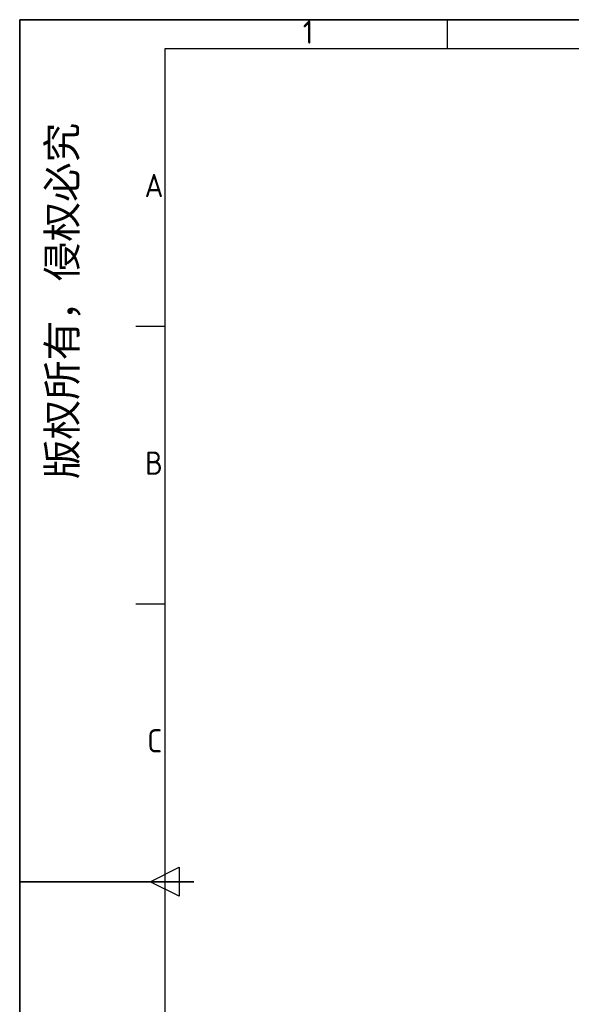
# Model space of a CAD drawing. Header units: millimetres. Extents: x 0 to 423, y 0 to 297.
# Tile 2 of 32: x 0 to 95, y 127 to 297. Entities that reach past the tile are written whole.
import ezdxf

# ---------------------------------------------------------------- set-up
doc = ezdxf.new("R2010")
doc.units = ezdxf.units.MM
doc.styles.add('SLDTEXTSTYLE1', font='ISOCP')
doc.styles.add('SLDTEXTSTYLE4', font='仿宋_GB2312', dxfattribs={"bigfont": 'bigfont'})

# ---------------------------------------------------------------- blocks, each defined once
blk = doc.blocks.new('SW_NOTE_0')
at = {"color": 0, "linetype": 'Continuous', "lineweight": 18, "insert": (1.81, 5.16), "char_height": 4, "attachment_point": 2, "style": 'SLDTEXTSTYLE1'}
blk.add_mtext('A', dxfattribs=at)
blk = doc.blocks.new('SW_NOTE_0_1')
at = {"color": 0, "linetype": 'Continuous', "lineweight": 18, "insert": (1.81, 5.16), "char_height": 4, "attachment_point": 2, "style": 'SLDTEXTSTYLE1'}
blk.add_mtext('B', dxfattribs=at)
blk = doc.blocks.new('SW_NOTE_0_2')
at = {"color": 0, "linetype": 'Continuous', "lineweight": 18, "insert": (1.94, 5.16), "char_height": 4, "attachment_point": 2, "style": 'SLDTEXTSTYLE1'}
blk.add_mtext('C', dxfattribs=at)
blk = doc.blocks.new('SW_NOTE_0_13')
at = {"color": 0, "linetype": 'Continuous', "lineweight": 18, "insert": (1.5, 5.16), "char_height": 4, "attachment_point": 2, "style": 'SLDTEXTSTYLE1'}
blk.add_mtext('1', dxfattribs=at)
blk = doc.blocks.new('GB_A3_A')
for p, q in [((10, 297), (0, 297)), ((0, 297), (0, 287))]:
    blk.add_line(p, q)
at = {"color": 3, "lineweight": 35, "true_color": 0x00ff00}
for p, q in [((0, 297), (420, 297)), ((0, 0), (0, 297)), ((20, 148.5), (30, 148.5))]:
    blk.add_line(p, q, dxfattribs=at)
at = {"color": 1, "lineweight": 25}
for p, q in [((73.75, 292), (73.75, 297)), ((25, 244.17), (20, 244.17)), ((25, 196.33), (20, 196.33)), ((22.5, 148.5), (27.5, 151)), ((27.5, 151), (27.5, 146)), ((27.5, 146), (22.5, 148.5))]:
    blk.add_line(p, q, dxfattribs=at)
at = {"lineweight": 25}
for p, q in [((415, 292), (25, 292)), ((25, 292), (25, 5))]:
    blk.add_line(p, q, dxfattribs=at)
at = {"color": 190, "linetype": 'Continuous', "lineweight": 18, "true_color": 0x8000ff}
for name, p in [('SW_NOTE_0_13', (48.21, 291.7)), ('SW_NOTE_0', (21.34, 265.28)), ('SW_NOTE_0_1', (21.34, 217.45)), ('SW_NOTE_0_2', (21.34, 169.62))]:
    blk.add_blockref(name, p, dxfattribs=at)

msp = doc.modelspace()

# ---------------------------------------------------------------- linework, layer by layer
at = {"color": 3, "linetype": 'Continuous', "lineweight": 35, "true_color": 0x00ff00}
msp.add_line((20, 148.5), (0, 148.5), dxfattribs=at)

# ---------------------------------------------------------------- block references
at = {"color": 7, "linetype": 'Continuous'}
msp.add_blockref('GB_A3_A', (0, 0), dxfattribs=at)

# ---------------------------------------------------------------- texts
at = {"color": 7, "linetype": 'Continuous', "lineweight": 18, "insert": (4.7989, 217.8589), "char_height": 5, "attachment_point": 1, "rotation": 90, "style": 'SLDTEXTSTYLE4'}
msp.add_mtext('版权所有，侵权必究', dxfattribs=at)

doc.saveas('drawing.dxf')
